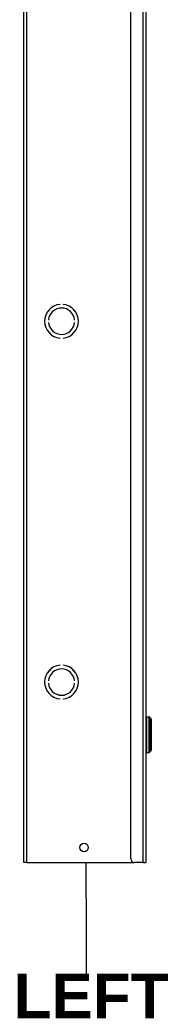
# Model space of a CAD drawing. Header units: inches. Extents: x 0 to 279, y -11 to 181.
# Tile 5 of 21: x 79 to 85, y 39 to 84. Entities that reach past the tile are written whole.
import ezdxf

# ---------------------------------------------------------------- set-up
doc = ezdxf.new("R2010")
doc.units = ezdxf.units.IN
doc.header["$LTSCALE"] = 16.718028
doc.header["$MEASUREMENT"] = 0
for name, color, linetype, lineweight in [('Symbols(ANSI)', 7, 'Continuous', 25), ('Visible Edges(ANSI)', 7, 'Continuous', 25), ('Visible Tangent Edges(ANSI)', 7, 'Continuous', 25)]:
    doc.layers.add(name, color=color, linetype=linetype, lineweight=lineweight)
doc.styles.add('Dimension-ANSI', font='arialbd.ttf')

# ---------------------------------------------------------------- blocks, each defined once
blk = doc.blocks.new('Datum Identifier5')
at = {"layer": 'Symbols(ANSI)', "color": 7, "linetype": 'Continuous', "lineweight": 25}
for p, q in [((4.9054, 2.6473), (4.9054, 2.7457)), ((4.9054, 2.6473), (4.9054, 2.6292)), ((4.9054, 2.6292), (4.9054, 2.4451))]:
    blk.add_line(p, q, dxfattribs=at)
at = {"layer": 'Symbols(ANSI)', "color": 7, "insert": (4.7093, 2.3251), "char_height": 0.12, "attachment_point": 7, "style": 'Dimension-ANSI'}
blk.add_mtext('LEFT', dxfattribs=at)

msp = doc.modelspace()

# ---------------------------------------------------------------- linework, layer by layer
at = {"layer": 'Visible Edges(ANSI)'}
for p, q in [((79.1978, 45.903), (79.1978, 143.7035)), ((84.7059, 143.7035), (84.7059, 45.903)), ((84.0267, 46.0728), (84.0267, 143.5337)), ((80.8278, 71.1142), (80.8278, 71.114)), ((80.9636, 71.114), (80.9636, 71.1142)), ((80.3041, 70.4075), (80.3039, 70.4075)), ((80.3039, 70.2988), (80.3041, 70.2988)), ((81.4875, 70.4075), (81.4874, 70.4075)), ((81.4874, 70.2988), (81.4875, 70.2988)), ((80.8278, 69.5922), (80.8278, 69.5921)), ((80.9636, 69.5921), (80.9636, 69.5922)), ((80.8278, 54.8141), (80.8278, 54.814)), ((80.9636, 54.814), (80.9636, 54.8141)), ((80.3041, 54.1074), (80.3039, 54.1074)), ((80.3039, 53.9987), (80.3041, 53.9987)), ((81.4875, 54.1074), (81.4874, 54.1074)), ((81.4874, 53.9987), (81.4875, 53.9987)), ((80.8278, 53.2922), (80.8278, 53.292)), ((80.9636, 53.292), (80.9636, 53.2922)), ((84.7326, 52.4781), (84.8556, 52.4781)), ((84.9519, 52.3723), (84.9519, 50.9797)), ((84.7326, 50.8738), (84.8556, 50.8738)), ((79.3146, 45.903), (79.1978, 45.903)), ((79.3146, 45.903), (84.1965, 45.903)), ((84.589, 45.903), (84.1965, 45.903)), ((84.589, 45.903), (84.7059, 45.903))]:
    msp.add_line(p, q, dxfattribs=at)
msp.add_circle((81.9145, 46.5822), 0.1908, dxfattribs=at)
for centre, radius, start, end in [((80.8957, 70.3531), 0.7641, 95.09969, 264.90031), ((80.8957, 70.3531), 0.7639, 95.1006, 264.8994), ((80.8957, 70.3531), 0.5943, 5.2458, 174.7542), ((80.8957, 70.3531), 0.5941, 5.247, 174.753), ((80.8957, 70.3531), 0.7641, 275.09969, 84.90031), ((80.8957, 70.3531), 0.7639, 275.1006, 84.8994), ((80.8957, 70.3531), 0.5943, 185.2458, 354.7542), ((80.8957, 70.3531), 0.5941, 185.247, 354.753), ((80.8957, 54.0531), 0.7641, 95.09969, 264.90031), ((80.8957, 54.0531), 0.7639, 95.1006, 264.8994), ((80.8957, 54.0531), 0.7641, 275.09969, 84.90031), ((80.8957, 54.0531), 0.7639, 275.1006, 84.8994), ((80.8957, 54.0531), 0.5943, 5.2458, 174.7542), ((80.8957, 54.0531), 0.5941, 5.247, 174.753), ((80.8957, 54.0531), 0.5943, 185.2458, 354.7542), ((80.8957, 54.0531), 0.5941, 185.247, 354.753), ((84.7326, 52.4514), 0.0267, 90, 180), ((84.8556, 52.4247), 0.0535, 14.29354, 90), ((84.9333, 52.4445), 0.0267, 194.29354, 244.1695), ((84.8984, 52.3723), 0.0535, 0, 64.1695), ((84.7326, 50.9005), 0.0267, 180, 270), ((84.8556, 50.9273), 0.0535, 270, 345.70646), ((84.9333, 50.9075), 0.0267, 115.8305, 165.70646), ((84.8984, 50.9797), 0.0535, 295.8305, 0), ((84.1965, 46.0728), 0.1698, 180, 270)]:
    msp.add_arc(centre, radius, start, end, dxfattribs=at)
at = {"layer": 'Visible Tangent Edges(ANSI)'}
for p, q in [((79.3146, 143.7035), (79.3146, 45.903)), ((84.589, 45.903), (84.589, 143.7035)), ((84.7326, 52.4781), (84.7326, 50.8738)), ((84.8556, 50.8738), (84.8556, 52.4781)), ((84.9074, 50.9141), (84.9074, 52.4379)), ((84.9217, 52.4204), (84.9217, 50.9315))]:
    msp.add_line(p, q, dxfattribs=at)

# ---------------------------------------------------------------- block references
at = {"layer": 'Symbols(ANSI)', "xscale": 16.71802785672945, "yscale": 16.71802785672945, "zscale": 16.71802785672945}
msp.add_blockref('Datum Identifier5', (0, 0), dxfattribs=at)

doc.saveas('drawing.dxf')
